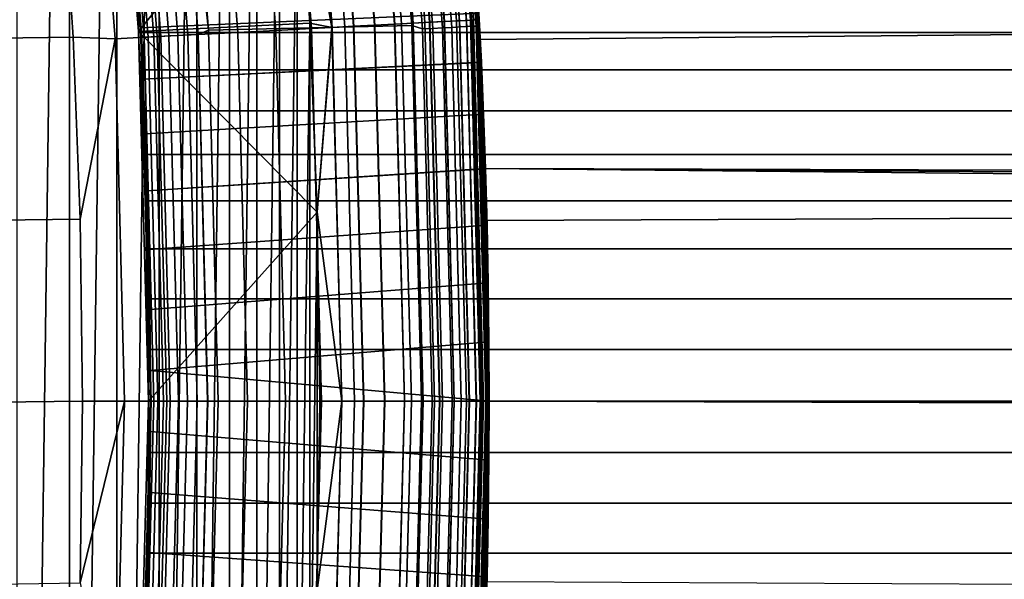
# Model space of a CAD drawing. Header units: metres. Extents: x -22 to 239, y -22 to 22.
# Tile 87 of 256: x 20.11 to 23.02, y -0.53 to 1.13. Entities that reach past the tile are written whole.
import ezdxf

# ---------------------------------------------------------------- set-up
doc = ezdxf.new("R2010")
doc.units = ezdxf.units.M
doc.layers.add('solid_10_151_033_XXX', color=7, linetype='CONTINUOUS')

msp = doc.modelspace()

# ---------------------------------------------------------------- linework, layer by layer
at = {"layer": 'solid_10_151_033_XXX'}
for points in [[(20.10663, -6.059984, 0.8), (20.106642, 6.059941, 0.8), (20.260853, 5.522482, 0.8)], [(20.260841, -5.522526, 0.8), (20.10663, -6.059984, 0.8), (20.260853, 5.522482, 0.8)], [(20.260841, -5.522526, 0.8), (20.260853, 5.522482, 0.8), (20.400658, 4.981281, 0.8)], [(20.400652, -4.981305, 0.8), (20.260841, -5.522526, 0.8), (20.400658, 4.981281, 0.8)], [(20.400652, -4.981305, 0.8), (20.400658, 4.981281, 0.8), (20.526003, 4.436569, 0.8)], [(20.526005, -4.436563, 0.8), (20.400652, -4.981305, 0.8), (20.526003, 4.436569, 0.8)], [(20.526005, -4.436563, 0.8), (20.526003, 4.436569, 0.8), (20.636835, 3.888572, 0.8)], [(20.636843, -3.888537, 0.8), (20.526005, -4.436563, 0.8), (20.636835, 3.888572, 0.8)], [(20.636843, -3.888537, 0.8), (20.636835, 3.888572, 0.8), (20.73304, 3.337798, 0.8)], [(20.733049, -3.337749, 0.8), (20.636843, -3.888537, 0.8), (20.73304, 3.337798, 0.8)], [(20.733049, -3.337749, 0.8), (20.73304, 3.337798, 0.8), (20.814575, 2.784503, 0.8)], [(20.814581, -2.784453, 0.8), (20.733049, -3.337749, 0.8), (20.814575, 2.784503, 0.8)], [(20.814581, -2.784453, 0.8), (20.814575, 2.784503, 0.8), (20.881329, 2.229345, 0.8)], [(21.278891, 2.236501, 269.238434), (21.366779, 1.119785, 269.238434), (21.411806, 1.122145, 269.121063), (21.323732, 2.241215, 269.121063)], [(21.315502, 2.24035, 1.04983), (21.403542, 1.121712, 1.04983), (21.367193, 1.119807, 0.995412), (21.279305, 2.236545, 0.995412)], [(21.279701, 2.236587, 212.604065), (21.367592, 1.119828, 212.604065), (21.403868, 1.121729, 212.549606), (21.315828, 2.240384, 212.549606)], [(21.344318, 2.243378, 1.108537), (21.432476, 1.123229, 1.108537), (21.403542, 1.121712, 1.04983), (21.315502, 2.24035, 1.04983)], [(21.315828, 2.240384, 212.549606), (21.403868, 1.121729, 212.549606), (21.432726, 1.123242, 212.49086), (21.344568, 2.243404, 212.49086)], [(21.323732, 2.241215, 269.121063), (21.411806, 1.122145, 269.121063), (21.444323, 1.123849, 268.999603), (21.356115, 2.244618, 268.999603)], [(21.365261, 2.245579, 1.170527), (21.453505, 1.124331, 1.170527), (21.432476, 1.123229, 1.108537), (21.344318, 2.243378, 1.108537)], [(21.344568, 2.243404, 212.49086), (21.432726, 1.123242, 212.49086), (21.453672, 1.124339, 212.428833), (21.365429, 2.245597, 212.428833)], [(21.356115, 2.244618, 268.999603), (21.444323, 1.123849, 268.999603), (21.46397, 1.124879, 268.875427), (21.375683, 2.246675, 268.875427)], [(21.377966, 2.246915, 1.234737), (21.466263, 1.124999, 1.234737), (21.453505, 1.124331, 1.170527), (21.365261, 2.245579, 1.170527)], [(21.365429, 2.245597, 212.428833), (21.453672, 1.124339, 212.428833), (21.466349, 1.125004, 212.364609), (21.378052, 2.246924, 212.364609)], [(21.375683, 2.246675, 268.875427), (21.46397, 1.124879, 268.875427), (21.470535, 1.125224, 268.75), (21.382221, 2.247363, 268.75)], [(21.466263, 1.124999, 1.234737), (21.377966, 2.246915, 1.234737), (21.382221, 2.247362, 1.3), (21.470535, 1.125223, 1.3)], [(21.378052, 2.246924, 212.364609), (21.466349, 1.125004, 212.364609), (21.470535, 1.125223, 212.300003), (21.382221, 2.247362, 212.300003)], [(21.382221, 2.247362, 1.3), (21.456236, 1.371109, 121.319862), (21.489063, 0.685692, 121.284821), (21.470535, 1.125223, 1.3)], [(21.382221, 2.247362, 212.300003), (21.470535, 1.125223, 212.300003), (21.440228, 1.602083, 155.219513), (21.39337, 2.138633, 155.135239)], [(21.476746, 0.999707, 246.634277), (21.470535, 1.125223, 213.449997), (21.382221, 2.247362, 213.449997), (21.469503, 1.144733, 246.733566)], [(21.383636, 2.210402, 213.418961), (21.382221, 2.247362, 213.449997), (21.470535, 1.125223, 213.449997)], [(20.671022, 1.094819, 213.25), (20.583815, 2.190093, 213.25), (21.184401, 2.216099, 213.25), (21.271168, 1.107795, 213.25)], [(20.881332, -2.229302, 0.8), (20.814581, -2.784453, 0.8), (20.881329, 2.229345, 0.8)], [(20.881332, -2.229302, 0.8), (20.881329, 2.229345, 0.8), (20.933266, 1.672838, 0.8)], [(20.986702, 2.205791, 269.642365), (21.073383, 1.104409, 269.642365), (21.162228, 1.109065, 269.553528), (21.075182, 2.215091, 269.553528)], [(21.074772, 2.215048, 0.83786), (21.161816, 1.109044, 0.83786), (21.099884, 1.105798, 0.816885), (21.013094, 2.208565, 0.816885)], [(21.013723, 2.208631, 212.782944), (21.100515, 1.105831, 212.782944), (21.16242, 1.109075, 212.761887), (21.075373, 2.215111, 212.761887)], [(21.133196, 2.221188, 0.866758), (21.220482, 1.112118, 0.866758), (21.161816, 1.109044, 0.83786), (21.074772, 2.215048, 0.83786)], [(21.075182, 2.215091, 269.553528), (21.162228, 1.109065, 269.553528), (21.241301, 1.113209, 269.455841), (21.153929, 2.223367, 269.455841)], [(21.075373, 2.215111, 212.761887), (21.16242, 1.109075, 212.761887), (21.221048, 1.112148, 212.73291), (21.133759, 2.221248, 212.73291)], [(21.187363, 2.226882, 0.903084), (21.274872, 1.114969, 0.903084), (21.220482, 1.112118, 0.866758), (21.133196, 2.221188, 0.866758)], [(21.133759, 2.221248, 212.73291), (21.221048, 1.112148, 212.73291), (21.275391, 1.114996, 212.696518), (21.18788, 2.226936, 212.696518)], [(21.153929, 2.223367, 269.455841), (21.241301, 1.113209, 269.455841), (21.309734, 1.116796, 269.350433), (21.222082, 2.230531, 269.350433)], [(21.303003, 1.098108, 213.252457), (21.271168, 1.107795, 213.25), (21.184401, 2.216099, 213.25), (21.218229, 2.193304, 213.252457)], [(21.236345, 2.23203, 0.946215), (21.324059, 1.117547, 0.946215), (21.274872, 1.114969, 0.903084), (21.187363, 2.226882, 0.903084)], [(21.18788, 2.226936, 212.696518), (21.275391, 1.114996, 212.696518), (21.32452, 1.117571, 212.65332), (21.236807, 2.232078, 212.65332)], [(21.222082, 2.230531, 269.350433), (21.309734, 1.116796, 269.350433), (21.366779, 1.119785, 269.238434), (21.278891, 2.236501, 269.238434)], [(21.279305, 2.236545, 0.995412), (21.367193, 1.119807, 0.995412), (21.324059, 1.117547, 0.946215), (21.236345, 2.23203, 0.946215)], [(21.236807, 2.232078, 212.65332), (21.32452, 1.117571, 212.65332), (21.367592, 1.119828, 212.604065), (21.279701, 2.236587, 212.604065)], [(21.376377, 2.209652, 213.388412), (21.461784, 1.106293, 213.388412), (21.449808, 1.105675, 213.359375), (21.364449, 2.208419, 213.359375)], [(21.383636, 2.210402, 213.418961), (21.469072, 1.106668, 213.418961), (21.461784, 1.106293, 213.388412), (21.376377, 2.209652, 213.388412)], [(21.383636, 2.210402, 213.418961), (21.470535, 1.125223, 213.449997), (21.469072, 1.106668, 213.418961)], [(20.555735, 2.160495, 213.252426), (20.583815, 2.190093, 213.25), (20.671022, 1.094819, 213.25)], [(20.673063, 2.172827, 269.846771), (20.758448, 1.087904, 269.846771), (20.870378, 1.09377, 269.789795), (20.784533, 2.184542, 269.789795)], [(20.784533, 2.184542, 269.789795), (20.870378, 1.09377, 269.789795), (20.975742, 1.099292, 269.721405), (20.889463, 2.195571, 269.721405)], [(20.889463, 2.195571, 269.721405), (20.975742, 1.099292, 269.721405), (21.073383, 1.104409, 269.642365), (20.986702, 2.205791, 269.642365)], [(20.949221, 2.201852, 0.804193), (21.035746, 1.102437, 0.804193), (20.933266, 1.672838, 0.8)], [(21.036394, 1.102471, 212.795715), (20.949865, 2.20192, 212.795715), (20.93327, 1.672803, 212.800003), (20.970358, 1.115323, 212.800003)], [(21.013094, 2.208565, 0.816885), (21.099884, 1.105798, 0.816885), (21.035746, 1.102437, 0.804193), (20.949221, 2.201852, 0.804193)], [(20.949865, 2.20192, 212.795715), (21.036394, 1.102471, 212.795715), (21.100515, 1.105831, 212.782944), (21.013723, 2.208631, 212.782944)], [(21.248613, 2.196445, 213.259796), (21.333509, 1.099681, 213.259796), (21.303003, 1.098108, 213.252457), (21.218229, 2.193304, 213.252457)], [(21.277479, 2.199429, 213.27182), (21.362492, 1.101174, 213.27182), (21.333509, 1.099681, 213.259796), (21.248613, 2.196445, 213.259796)], [(21.304117, 2.202182, 213.288254), (21.389235, 1.102553, 213.288254), (21.362492, 1.101174, 213.27182), (21.277479, 2.199429, 213.27182)], [(21.327868, 2.204638, 213.30867), (21.41308, 1.103782, 213.30867), (21.389235, 1.102553, 213.288254), (21.304117, 2.202182, 213.288254)], [(21.348145, 2.206733, 213.332565), (21.433439, 1.104832, 213.332565), (21.41308, 1.103782, 213.30867), (21.327868, 2.204638, 213.30867)], [(21.364449, 2.208419, 213.359375), (21.449808, 1.105675, 213.359375), (21.433439, 1.104832, 213.332565), (21.348145, 2.206733, 213.332565)], [(20.377865, 2.178384, 213.25), (20.464924, 1.090713, 213.25), (20.464924, 1.090703, 212.800003), (20.377867, 2.178369, 212.800003)], [(20.434643, 1.635649, 213.25), (20.464924, 1.090713, 213.25), (20.377865, 2.178384, 213.25)], [(20.377867, 2.178369, 212.800003), (20.464924, 1.090703, 212.800003), (20.93327, 1.672803, 212.800003)], [(20.435455, 2.147853, 269.924103), (20.519859, 1.0754, 269.924103), (20.641178, 1.081758, 269.891693), (20.556276, 2.160552, 269.891693)], [(20.530493, 1.075958, 213.308487), (20.446045, 2.148966, 213.308487), (20.469816, 2.151464, 213.288101), (20.554363, 1.077209, 213.288101)], [(20.554363, 1.077209, 213.288101), (20.469816, 2.151464, 213.288101), (20.496469, 2.154266, 213.271713), (20.581125, 1.078611, 213.271713)], [(20.581125, 1.078611, 213.271713), (20.496469, 2.154266, 213.271713), (20.525347, 2.157301, 213.25972), (20.610121, 1.080131, 213.25972)], [(20.610121, 1.080131, 213.25972), (20.525347, 2.157301, 213.25972), (20.555735, 2.160495, 213.252426), (20.640635, 1.08173, 213.252426)], [(20.640635, 1.08173, 213.252426), (20.555735, 2.160495, 213.252426), (20.671022, 1.094819, 213.25)], [(20.556276, 2.160552, 269.891693), (20.641178, 1.081758, 269.891693), (20.758448, 1.087904, 269.846771), (20.673063, 2.172827, 269.846771)], [(20.185984, 2.148493, 269.950012), (-20.235933, 1.611535, 269.950012), (-20.271559, 1.074087, 269.950012), (20.235935, 1.611528, 269.950012)], [(20.395819, 1.0689, 269.943604), (20.311926, 2.134869, 269.943604), (20.235935, 1.611528, 269.950012), (20.271559, 1.074082, 269.950012)], [(20.311926, 2.134869, 269.943604), (20.395819, 1.0689, 269.943604), (20.519859, 1.0754, 269.924103), (20.435455, 2.147853, 269.924103)], [(20.390148, 2.143091, 213.418716), (20.474365, 1.073016, 213.418716), (20.471905, 1.072887, 213.449997), (20.387699, 2.142833, 213.449997)], [(20.434643, 1.635649, 213.25), (20.387699, 2.142833, 213.449997), (20.471905, 1.072887, 213.449997)], [(20.397444, 2.143858, 213.388168), (20.481691, 1.0734, 213.388168), (20.474365, 1.073016, 213.418716), (20.390148, 2.143091, 213.418716)], [(20.481691, 1.0734, 213.388168), (20.397444, 2.143858, 213.388168), (20.409407, 2.145115, 213.359146), (20.493702, 1.074029, 213.359146)], [(20.493702, 1.074029, 213.359146), (20.409407, 2.145115, 213.359146), (20.425741, 2.146832, 213.332367), (20.510105, 1.074889, 213.332367)], [(20.510105, 1.074889, 213.332367), (20.425741, 2.146832, 213.332367), (20.446045, 2.148966, 213.308487), (20.530493, 1.075958, 213.308487)], [(103.190552, 1.791428, 184.952713), (21.440228, 1.602083, 155.219513), (21.473505, 1.06703, 155.279297)], [(103.190552, 1.791428, 184.952713), (21.473505, 1.06703, 155.279297), (21.493393, 0.532946, 155.314987), (103.164757, 0.897125, 185.02359)], [(20.464924, 1.090703, 212.800003), (20.970358, 1.115323, 212.800003), (20.93327, 1.672803, 212.800003)], [(20.933268, -1.672809, 0.8), (20.881332, -2.229302, 0.8), (20.933266, 1.672838, 0.8)], [(20.933268, -1.672809, 0.8), (20.933266, 1.672838, 0.8), (20.970356, 1.115343, 0.8)], [(21.035746, 1.102437, 0.804193), (20.970356, 1.115343, 0.8), (20.933266, 1.672838, 0.8)], [(20.434643, 1.635649, 213.25), (20.470957, 1.090784, 213.25), (20.464924, 1.090713, 213.25)], [(20.434643, 1.635649, 213.25), (20.471905, 1.072887, 213.449997), (20.470957, 1.090784, 213.25)], [(20.235935, 1.611528, 269.950012), (-20.271559, 1.074087, 269.950012), (-20.292912, 0.536871, 269.950012), (20.271559, 1.074082, 269.950012)], [(21.470535, 1.125223, 212.300003), (21.473505, 1.06703, 155.279297), (21.440228, 1.602083, 155.219513)], [(92.242729, 0.495614, 147.029572), (21.489063, 0.685692, 121.284821), (21.456236, 1.371109, 121.319862), (92.288567, 0.739297, 147.056274)], [(92.352608, 0.978374, 147.093262), (92.288567, 0.739297, 147.056274), (21.456236, 1.371109, 121.319862)], [(92.434502, 1.210756, 147.140015), (92.352608, 0.978374, 147.093262), (21.456236, 1.371109, 121.319862)], [(20.470381, 1.101639, 246.701965), (21.469503, 1.144733, 246.733566), (21.46187, 1.279884, 246.845764), (20.46221, 1.244162, 246.814011)], [(20.470381, 1.101639, 264.298035), (20.46221, 1.244162, 264.185974), (21.461887, 1.279592, 264.15451), (21.469524, 1.144343, 264.266724)], [(20.471151, 1.087198, 250.033447), (20.465649, 1.186272, 249.918015), (20.46221, 1.244162, 264.185974), (20.470381, 1.101639, 264.298035)], [(20.471149, 1.087205, 247.966568), (20.470381, 1.101639, 246.701965), (20.46221, 1.244162, 246.814011), (20.465649, 1.186279, 248.081985)], [(20.465649, 1.186279, 248.081985), (94.445175, 1.186157, 248.081833), (94.445175, 1.087196, 247.966553), (20.471149, 1.087205, 247.966568)], [(20.465649, 1.186272, 249.918015), (20.471151, 1.087198, 250.033447), (94.445175, 1.087196, 250.033447), (94.445175, 1.186157, 249.918167)], [(20.478003, 0.949417, 246.604218), (21.476746, 0.999707, 246.634277), (21.469503, 1.144733, 246.733566), (20.470381, 1.101639, 246.701965)], [(20.478003, 0.949417, 264.395782), (20.470381, 1.101639, 264.298035), (21.469524, 1.144343, 264.266724), (21.476761, 0.999381, 264.365936)], [(21.470535, 1.125224, 268.75), (21.476761, 0.999381, 264.365936), (21.469524, 1.144343, 264.266724)], [(20.464924, 1.090703, 212.800003), (20.992601, 0.557723, 212.800003), (20.970358, 1.115323, 212.800003)], [(20.700001, 0, 213.25), (20.671022, 1.094819, 213.25), (21.271168, 1.107795, 213.25), (21.299999, 0, 213.25)], [(20.970356, -1.115328, 0.8), (20.933268, -1.672809, 0.8), (20.970356, 1.115343, 0.8)], [(20.970356, -1.115328, 0.8), (20.970356, 1.115343, 0.8), (20.992601, 0.557732, 0.8)], [(21.035746, 1.102437, 0.804193), (20.992601, 0.557732, 0.8), (20.970356, 1.115343, 0.8)], [(21.036394, 1.102471, 212.795715), (20.970358, 1.115323, 212.800003), (20.992601, 0.557723, 212.800003)], [(20.975742, 1.099292, 269.721405), (21.004528, 0, 269.721405), (21.102303, 0, 269.642365), (21.073383, 1.104409, 269.642365)], [(21.099884, 1.105798, 0.816885), (21.128841, 0, 0.816885), (21.064613, 0, 0.804193), (21.035746, 1.102437, 0.804193)], [(21.036394, 1.102471, 212.795715), (21.065264, 0, 212.795715), (21.129473, 0, 212.782944), (21.100515, 1.105831, 212.782944)], [(21.073383, 1.104409, 269.642365), (21.102303, 0, 269.642365), (21.191269, 0, 269.553528), (21.162228, 1.109065, 269.553528)], [(21.161816, 1.109044, 0.83786), (21.190857, 0, 0.83786), (21.128841, 0, 0.816885), (21.099884, 1.105798, 0.816885)], [(21.100515, 1.105831, 212.782944), (21.129473, 0, 212.782944), (21.191463, 0, 212.761887), (21.16242, 1.109075, 212.761887)], [(21.220482, 1.112118, 0.866758), (21.249603, 0, 0.866758), (21.190857, 0, 0.83786), (21.161816, 1.109044, 0.83786)], [(21.162228, 1.109065, 269.553528), (21.191269, 0, 269.553528), (21.270451, 0, 269.455841), (21.241301, 1.113209, 269.455841)], [(21.16242, 1.109075, 212.761887), (21.191463, 0, 212.761887), (21.25017, 0, 212.73291), (21.221048, 1.112148, 212.73291)], [(21.274872, 1.114969, 0.903084), (21.30407, 0, 0.903084), (21.249603, 0, 0.866758), (21.220482, 1.112118, 0.866758)], [(21.221048, 1.112148, 212.73291), (21.25017, 0, 212.73291), (21.304588, 0, 212.696518), (21.275391, 1.114996, 212.696518)], [(21.241301, 1.113209, 269.455841), (21.270451, 0, 269.455841), (21.33898, 0, 269.350433), (21.309734, 1.116796, 269.350433)], [(21.303003, 1.098108, 213.252457), (21.331287, 0, 213.252457), (21.299999, 0, 213.25), (21.271168, 1.107795, 213.25)], [(21.324059, 1.117547, 0.946215), (21.353321, 0, 0.946215), (21.30407, 0, 0.903084), (21.274872, 1.114969, 0.903084)], [(21.275391, 1.114996, 212.696518), (21.304588, 0, 212.696518), (21.353785, 0, 212.65332), (21.32452, 1.117571, 212.65332)], [(21.309734, 1.116796, 269.350433), (21.33898, 0, 269.350433), (21.396101, 0, 269.238434), (21.366779, 1.119785, 269.238434)], [(21.367193, 1.119807, 0.995412), (21.396517, 0, 0.995412), (21.353321, 0, 0.946215), (21.324059, 1.117547, 0.946215)], [(21.32452, 1.117571, 212.65332), (21.353785, 0, 212.65332), (21.396915, 0, 212.604065), (21.367592, 1.119828, 212.604065)], [(21.366779, 1.119785, 269.238434), (21.396101, 0, 269.238434), (21.441191, 0, 269.121063), (21.411806, 1.122145, 269.121063)], [(21.403542, 1.121712, 1.04983), (21.432915, 0, 1.04983), (21.396517, 0, 0.995412), (21.367193, 1.119807, 0.995412)], [(21.367592, 1.119828, 212.604065), (21.396915, 0, 212.604065), (21.433241, 0, 212.549606), (21.403868, 1.121729, 212.549606)], [(21.432476, 1.123229, 1.108537), (21.461889, 0, 1.108537), (21.432915, 0, 1.04983), (21.403542, 1.121712, 1.04983)], [(21.403868, 1.121729, 212.549606), (21.433241, 0, 212.549606), (21.462139, 0, 212.49086), (21.432726, 1.123242, 212.49086)], [(21.411806, 1.122145, 269.121063), (21.441191, 0, 269.121063), (21.473751, 0, 268.999603), (21.444323, 1.123849, 268.999603)], [(21.433439, 1.104832, 213.332565), (21.461895, 0, 213.332565), (21.441509, 0, 213.30867), (21.41308, 1.103782, 213.30867)], [(21.453505, 1.124331, 1.170527), (21.482946, 0, 1.170527), (21.461889, 0, 1.108537), (21.432476, 1.123229, 1.108537)], [(21.432726, 1.123242, 212.49086), (21.462139, 0, 212.49086), (21.483114, 0, 212.428833), (21.453672, 1.124339, 212.428833)], [(21.449808, 1.105675, 213.359375), (21.478287, 0, 213.359375), (21.461895, 0, 213.332565), (21.433439, 1.104832, 213.332565)], [(21.444323, 1.123849, 268.999603), (21.473751, 0, 268.999603), (21.493425, 0, 268.875427), (21.46397, 1.124879, 268.875427)], [(21.461784, 1.106293, 213.388412), (21.490278, 0, 213.388412), (21.478287, 0, 213.359375), (21.449808, 1.105675, 213.359375)], [(21.466263, 1.124999, 1.234737), (21.495722, 0, 1.234737), (21.482946, 0, 1.170527), (21.453505, 1.124331, 1.170527)], [(21.453672, 1.124339, 212.428833), (21.483114, 0, 212.428833), (21.495722, 0, 212.365265), (21.466349, 1.125004, 212.364609)], [(21.469072, 1.106668, 213.418961), (21.497578, 0, 213.418961), (21.490278, 0, 213.388412), (21.461784, 1.106293, 213.388412)], [(21.46397, 1.124879, 268.875427), (21.493425, 0, 268.875427), (21.5, 0, 268.75), (21.470535, 1.125224, 268.75)], [(21.495722, 0, 1.234737), (21.466263, 1.124999, 1.234737), (21.470535, 1.125223, 1.3), (21.5, 0, 1.3)], [(21.466349, 1.125004, 212.364609), (21.495722, 0, 212.365265), (21.5, 0, 212.300003), (21.470535, 1.125223, 212.300003)], [(21.497578, 0, 213.418961), (21.469072, 1.106668, 213.418961), (21.470535, 1.125223, 213.449997), (21.5, 0, 213.449997)], [(21.470535, 1.125224, 268.75), (21.5, 0, 268.75), (21.483351, 0.845978, 264.451263), (21.476761, 0.999381, 264.365936)], [(21.5, 0, 1.3), (21.470535, 1.125223, 1.3), (21.489063, 0.685692, 121.284821), (21.5, 0, 121.273155)], [(21.470535, 1.125223, 212.300003), (21.5, 0, 212.300003), (21.493393, 0.532946, 155.314987), (21.473505, 1.06703, 155.279297)], [(21.470535, 1.125223, 213.449997), (21.5, 0, 246.350006), (21.499289, -0.174956, 246.358078), (21.5, 0, 213.449997)], [(21.499289, 0.174974, 246.358078), (21.5, 0, 246.350006), (21.470535, 1.125223, 213.449997)], [(21.497173, 0.348676, 246.382263), (21.499289, 0.174974, 246.358078), (21.470535, 1.125223, 213.449997)], [(21.493729, 0.519282, 246.422333), (21.497173, 0.348676, 246.382263), (21.470535, 1.125223, 213.449997)], [(21.489061, 0.685753, 246.478073), (21.493729, 0.519282, 246.422333), (21.470535, 1.125223, 213.449997)], [(21.483339, 0.846261, 246.548874), (21.489061, 0.685753, 246.478073), (21.470535, 1.125223, 213.449997)], [(21.476746, 0.999707, 246.634277), (21.483339, 0.846261, 246.548874), (21.470535, 1.125223, 213.449997)], [(20.395819, 1.0689, 269.943604), (20.423809, 0, 269.943604), (20.548019, 0, 269.924103), (20.519859, 1.0754, 269.924103)], [(20.492743, 0.545492, 213.25), (20.486704, 0.545635, 213.25), (20.464924, 1.090713, 213.25), (20.470957, 1.090784, 213.25)], [(20.464924, 1.090713, 213.25), (20.486704, 0.545635, 213.25), (20.464924, 1.090703, 212.800003)], [(20.464924, 1.090703, 212.800003), (20.493969, 0, 212.800003), (20.992601, 0.557723, 212.800003)], [(20.486704, 0.545635, 213.25), (20.493969, 0, 213.25), (20.493969, 0, 212.800003), (20.464924, 1.090703, 212.800003)], [(20.476709, 0.976929, 250.138245), (20.471151, 1.087198, 250.033447), (20.470381, 1.101639, 264.298035), (20.478003, 0.949417, 264.395782)], [(20.482092, 0.856679, 247.768707), (20.478003, 0.949417, 246.604218), (20.470381, 1.101639, 246.701965), (20.476709, 0.976937, 247.861755)], [(20.476709, 0.976937, 247.861755), (20.470381, 1.101639, 246.701965), (20.471149, 1.087205, 247.966568)], [(20.470957, 1.090784, 213.25), (20.471905, 1.072887, 213.449997), (20.492743, 0.545492, 213.25)], [(20.476709, 0.976937, 247.861755), (20.471149, 1.087205, 247.966568), (94.445175, 1.087196, 247.966553), (94.445175, 0.977057, 247.861862)], [(20.471151, 1.087198, 250.033447), (20.476709, 0.976929, 250.138245), (94.445175, 0.977057, 250.138138), (94.445175, 1.087196, 250.033447)], [(20.530493, 1.075958, 213.308487), (20.558668, 0, 213.308487), (20.538252, 0, 213.332367), (20.510105, 1.074889, 213.332367)], [(20.519859, 1.0754, 269.924103), (20.548019, 0, 269.924103), (20.669506, 0, 269.891693), (20.641178, 1.081758, 269.891693)], [(20.554363, 1.077209, 213.288101), (20.582569, 0, 213.288101), (20.558668, 0, 213.308487), (20.530493, 1.075958, 213.308487)], [(20.581125, 1.078611, 213.271713), (20.609369, 0, 213.271713), (20.582569, 0, 213.288101), (20.554363, 1.077209, 213.288101)], [(20.610121, 1.080131, 213.25972), (20.638405, 0, 213.25972), (20.609369, 0, 213.271713), (20.581125, 1.078611, 213.271713)], [(20.640635, 1.08173, 213.252426), (20.668961, 0, 213.252426), (20.638405, 0, 213.25972), (20.610121, 1.080131, 213.25972)], [(20.668961, 0, 213.252426), (20.640635, 1.08173, 213.252426), (20.671022, 1.094819, 213.25), (20.700001, 0, 213.25)], [(20.641178, 1.081758, 269.891693), (20.669506, 0, 269.891693), (20.786936, 0, 269.846771), (20.758448, 1.087904, 269.846771)], [(20.758448, 1.087904, 269.846771), (20.786936, 0, 269.846771), (20.899021, 0, 269.789795), (20.870378, 1.09377, 269.789795)], [(20.870378, 1.09377, 269.789795), (20.899021, 0, 269.789795), (21.004528, 0, 269.721405), (20.975742, 1.099292, 269.721405)], [(21.065264, 0, 212.795715), (21.036394, 1.102471, 212.795715), (20.992601, 0.557723, 212.800003), (21, 0, 212.800003)], [(21.035746, 1.102437, 0.804193), (21.064613, 0, 0.804193), (20.992601, 0.557732, 0.8)], [(21.333509, 1.099681, 213.259796), (21.361834, 0, 213.259796), (21.331287, 0, 213.252457), (21.303003, 1.098108, 213.252457)], [(21.362492, 1.101174, 213.27182), (21.390854, 0, 213.27182), (21.361834, 0, 213.259796), (21.333509, 1.099681, 213.259796)], [(21.389235, 1.102553, 213.288254), (21.417633, 0, 213.288254), (21.390854, 0, 213.27182), (21.362492, 1.101174, 213.27182)], [(21.41308, 1.103782, 213.30867), (21.441509, 0, 213.30867), (21.417633, 0, 213.288254), (21.389235, 1.102553, 213.288254)], [(20.271559, 1.074082, 269.950012), (-20.292912, 0.536871, 269.950012), (-20.299999, 0, 269.950012), (20.292912, 0.536869, 269.950012)], [(20.395819, 1.0689, 269.943604), (20.271559, 1.074082, 269.950012), (20.292912, 0.536869, 269.950012)], [(20.423809, 0, 269.943604), (20.395819, 1.0689, 269.943604), (20.292912, 0.536869, 269.950012), (20.299999, 0, 269.950012)], [(20.474365, 1.073016, 213.418716), (20.502462, 0, 213.418716), (20.5, 0, 213.449997), (20.471905, 1.072887, 213.449997)], [(20.492743, 0.545492, 213.25), (20.471905, 1.072887, 213.449997), (20.5, 0, 213.449997)], [(20.481691, 1.0734, 213.388168), (20.509798, 0, 213.388168), (20.502462, 0, 213.418716), (20.474365, 1.073016, 213.418716)], [(20.493702, 1.074029, 213.359146), (20.521828, 0, 213.359146), (20.509798, 0, 213.388168), (20.481691, 1.0734, 213.388168)], [(20.510105, 1.074889, 213.332367), (20.538252, 0, 213.332367), (20.521828, 0, 213.359146), (20.493702, 1.074029, 213.359146)], [(20.484821, 0.788679, 246.521423), (21.483339, 0.846261, 246.548874), (21.476746, 0.999707, 246.634277), (20.478003, 0.949417, 246.604218)], [(20.484821, 0.788679, 264.478577), (20.478003, 0.949417, 264.395782), (21.476761, 0.999381, 264.365936), (21.483351, 0.845978, 264.451263)], [(20.482092, 0.856679, 247.768707), (20.476709, 0.976937, 247.861755), (94.445175, 0.977057, 247.861862), (94.445175, 0.856895, 247.768845)], [(20.482092, 0.856671, 250.231308), (94.445175, 0.856895, 250.231155), (94.445175, 0.977057, 250.138138), (20.476709, 0.976929, 250.138245)], [(20.476709, 0.976929, 250.138245), (20.478003, 0.949417, 264.395782), (20.482092, 0.856671, 250.231308)], [(20.487083, 0.7276, 250.311722), (20.482092, 0.856671, 250.231308), (20.478003, 0.949417, 264.395782), (20.484821, 0.788679, 264.478577)], [(20.487083, 0.727609, 247.688293), (20.484821, 0.788679, 246.521423), (20.478003, 0.949417, 246.604218), (20.482092, 0.856679, 247.768707)], [(103.156143, 0, 185.047256), (103.164757, 0.897125, 185.02359), (21.493393, 0.532946, 155.314987), (21.5, 0, 155.326843)], [(20.487083, 0.727609, 247.688293), (20.482092, 0.856679, 247.768707), (94.445175, 0.856895, 247.768845), (94.445175, 0.727961, 247.688492)], [(20.487083, 0.7276, 250.311722), (94.445175, 0.727961, 250.311508), (94.445175, 0.856895, 250.231155), (20.482092, 0.856671, 250.231308)], [(20.490604, 0.620605, 246.454208), (21.489061, 0.685753, 246.478073), (21.483339, 0.846261, 246.548874), (20.484821, 0.788679, 246.521423)], [(20.490604, 0.620605, 264.545776), (20.484821, 0.788679, 264.478577), (21.483351, 0.845978, 264.451263), (21.489073, 0.685409, 264.522064)], [(21.489073, 0.685409, 264.522064), (21.483351, 0.845978, 264.451263), (21.5, 0, 268.75)], [(20.491476, 0.59109, 250.378632), (20.487083, 0.7276, 250.311722), (20.484821, 0.788679, 264.478577), (20.490604, 0.620605, 264.545776)], [(20.491476, 0.591096, 247.621384), (20.490604, 0.620605, 246.454208), (20.484821, 0.788679, 246.521423), (20.487083, 0.727609, 247.688293)], [(20.491476, 0.591096, 247.621384), (20.487083, 0.727609, 247.688293), (94.445175, 0.727961, 247.688492), (94.445175, 0.59153, 247.621567)], [(20.491476, 0.59109, 250.378632), (94.445175, 0.59153, 250.378433), (94.445175, 0.727961, 250.311508), (20.487083, 0.7276, 250.311722)], [(20.495117, 0.447419, 246.403427), (21.493729, 0.519282, 246.422333), (21.489061, 0.685753, 246.478073), (20.490604, 0.620605, 246.454208)], [(20.495117, 0.447419, 264.596558), (20.490604, 0.620605, 264.545776), (21.489073, 0.685409, 264.522064), (21.493731, 0.519148, 264.577698)], [(92.215141, -0.24841, 147.013412), (21.5, 0, 121.273155), (21.489063, 0.685692, 121.284821), (92.205948, 0, 147.008011)], [(92.215141, 0.248426, 147.013412), (92.205948, 0, 147.008011), (21.489063, 0.685692, 121.284821)], [(92.242729, 0.495614, 147.029572), (92.215141, 0.248426, 147.013412), (21.489063, 0.685692, 121.284821)], [(21.493731, 0.519148, 264.577698), (21.489073, 0.685409, 264.522064), (21.5, 0, 268.75)], [(20.495089, 0.448674, 250.43132), (20.491476, 0.59109, 250.378632), (20.490604, 0.620605, 264.545776), (20.495117, 0.447419, 264.596558)], [(20.497782, 0.301625, 247.53064), (20.495117, 0.447419, 246.403427), (20.490604, 0.620605, 246.454208), (20.495089, 0.448686, 247.56868)], [(20.495089, 0.448686, 247.56868), (20.490604, 0.620605, 246.454208), (20.491476, 0.591096, 247.621384)], [(20.495089, 0.448686, 247.56868), (20.491476, 0.591096, 247.621384), (94.445175, 0.59153, 247.621567), (94.445175, 0.449039, 247.568787)], [(20.495089, 0.448674, 250.43132), (94.445175, 0.449039, 250.431213), (94.445175, 0.59153, 250.378433), (20.491476, 0.59109, 250.378632)], [(20.493969, 0, 212.800003), (21, 0, 212.800003), (20.992601, 0.557723, 212.800003)], [(20.992601, -0.557727, 0.8), (20.970356, -1.115328, 0.8), (20.992601, 0.557732, 0.8)], [(21.064613, 0, 0.804193), (21, 0, 0.8), (20.992601, -0.557727, 0.8), (20.992601, 0.557732, 0.8)], [(-20.292912, -0.536869, 269.950012), (20.299999, 0, 269.950012), (20.292912, 0.536869, 269.950012), (-20.299999, 0, 269.950012)], [(20.5, 0, 213.25), (20.493969, 0, 213.25), (20.486704, 0.545635, 213.25), (20.492743, 0.545492, 213.25)], [(20.492743, 0.545492, 213.25), (20.5, 0, 213.449997), (20.5, 0, 213.25)], [(21.470535, -1.125223, 212.300003), (21.5, 0, 155.326843), (21.493393, 0.532946, 155.314987), (21.5, 0, 212.300003)], [(20.49822, 0.27002, 246.369278), (21.497173, 0.348676, 246.382263), (21.493729, 0.519282, 246.422333), (20.495117, 0.447419, 246.403427)], [(20.49822, 0.27002, 264.630707), (20.495117, 0.447419, 264.596558), (21.493731, 0.519148, 264.577698), (21.497175, 0.348494, 264.617767)], [(21.497175, 0.348494, 264.617767), (21.493731, 0.519148, 264.577698), (21.5, 0, 268.75)], [(20.497782, 0.301625, 247.53064), (20.495089, 0.448686, 247.56868), (94.445175, 0.449039, 247.568787), (94.445175, 0.301956, 247.530701)], [(20.497782, 0.301617, 250.46936), (94.445175, 0.301956, 250.469299), (94.445175, 0.449039, 250.431213), (20.495089, 0.448674, 250.43132)], [(20.495089, 0.448674, 250.43132), (20.495117, 0.447419, 264.596558), (20.497782, 0.301617, 250.46936)], [(20.499439, 0.151539, 250.492325), (20.497782, 0.301617, 250.46936), (20.495117, 0.447419, 264.596558), (20.49822, 0.27002, 264.630707)], [(20.499439, 0.151546, 247.507675), (20.49822, 0.27002, 246.369278), (20.495117, 0.447419, 246.403427), (20.497782, 0.301625, 247.53064)], [(20.499802, 0.090158, 246.352142), (21.499289, 0.174974, 246.358078), (21.497173, 0.348676, 246.382263), (20.49822, 0.27002, 246.369278)], [(20.499802, 0.090158, 264.647858), (20.49822, 0.27002, 264.630707), (21.497175, 0.348494, 264.617767), (21.499289, 0.174958, 264.641937)], [(21.499289, 0.174958, 264.641937), (21.497175, 0.348494, 264.617767), (21.5, 0, 268.75)], [(20.499439, 0.151546, 247.507675), (20.497782, 0.301625, 247.53064), (94.445175, 0.301956, 247.530701), (94.445175, 0.151745, 247.50769)], [(20.499439, 0.151539, 250.492325), (94.445175, 0.151745, 250.49231), (94.445175, 0.301956, 250.469299), (20.497782, 0.301617, 250.46936)], [(20.5, 0, 250.5), (20.499439, 0.151539, 250.492325), (20.49822, 0.27002, 264.630707), (20.499802, 0.090158, 264.647858)], [(20.5, 0, 247.5), (20.499802, 0.090158, 246.352142), (20.49822, 0.27002, 246.369278), (20.499439, 0.151546, 247.507675)], [(20.499802, 0.090158, 246.352142), (21.5, 0, 246.350006), (21.499289, 0.174974, 246.358078)], [(20.499802, 0.090158, 264.647858), (21.499289, 0.174958, 264.641937), (21.5, 0, 264.649994)], [(21.499289, 0.174958, 264.641937), (21.5, 0, 268.75), (21.5, 0, 264.649994)], [(20.499439, 0.151539, 250.492325), (20.5, 0, 250.5), (94.445175, 0, 250.5), (94.445175, 0.151745, 250.49231)], [(94.445175, 0.151745, 247.50769), (94.445175, 0, 247.5), (20.5, 0, 247.5), (20.499439, 0.151546, 247.507675)], [(20.499802, 0.090158, 264.647858), (21.5, 0, 264.649994), (21.499289, -0.174974, 264.641937), (20.499802, -0.090158, 264.647858)], [(20.499802, 0.090158, 246.352142), (20.499802, -0.090158, 246.352142), (21.499289, -0.174956, 246.358078), (21.5, 0, 246.350006)], [(20.5, 0, 250.5), (20.499802, 0.090158, 264.647858), (20.499802, -0.090158, 264.647858)], [(20.5, 0, 247.5), (20.499802, -0.090158, 246.352142), (20.499802, 0.090158, 246.352142)], [(-20.271559, -1.074082, 269.950012), (20.292912, -0.536871, 269.950012), (20.299999, 0, 269.950012), (-20.292912, -0.536869, 269.950012)], [(20.423809, 0, 269.943604), (20.299999, 0, 269.950012), (20.292912, -0.536871, 269.950012)], [(20.493969, 0, 212.800003), (20.464924, -1.090703, 212.800003), (20.992601, -0.557728, 212.800003), (21, 0, 212.800003)], [(20.492743, -0.545492, 213.25), (20.5, 0, 213.25), (20.5, 0, 213.449997), (20.471905, -1.072887, 213.449997)], [(20.5, 0, 213.25), (20.492743, -0.545492, 213.25), (20.493969, 0, 213.25)], [(20.5, 0, 247.5), (20.499439, -0.151539, 247.507675), (20.49822, -0.27002, 246.369278), (20.499802, -0.090158, 246.352142)], [(20.499439, -0.151539, 247.507675), (20.5, 0, 247.5), (94.445175, 0, 247.5), (94.445175, -0.151745, 247.50769)], [(21.065264, 0, 212.795715), (21, 0, 212.800003), (20.992601, -0.557728, 212.800003)], [(21.064613, 0, 0.804193), (21.035746, -1.102437, 0.804193), (20.992601, -0.557727, 0.8), (21, 0, 0.8)], [(21.453505, -1.124331, 1.170527), (21.482946, 0, 1.170527), (21.495722, 0, 1.234737), (21.466263, -1.124999, 1.234737)], [(21.483114, 0, 212.428833), (21.453672, -1.124339, 212.428833), (21.466349, -1.125004, 212.364609), (21.495722, 0, 212.365265)], [(21.497578, 0, 213.418961), (21.469072, -1.106668, 213.418961), (21.461784, -1.106293, 213.388412), (21.490278, 0, 213.388412)], [(21.493425, 0, 268.875427), (21.46397, -1.124879, 268.875427), (21.470535, -1.125224, 268.75), (21.5, 0, 268.75)], [(21.466263, -1.124999, 1.234737), (21.495722, 0, 1.234737), (21.5, 0, 1.3), (21.470535, -1.125223, 1.3)], [(21.495722, 0, 212.365265), (21.466349, -1.125004, 212.364609), (21.470535, -1.125223, 212.300003), (21.5, 0, 212.300003)], [(21.469072, -1.106668, 213.418961), (21.497578, 0, 213.418961), (21.5, 0, 213.449997), (21.470535, -1.125223, 213.449997)], [(21.470535, -1.125223, 1.3), (21.5, 0, 1.3), (21.5, 0, 121.273155), (21.489063, -0.685695, 121.284821)], [(21.470535, -1.125223, 212.300003), (21.493393, -0.532945, 155.314987), (21.5, 0, 155.326843)], [(21.499289, -0.174974, 264.641937), (21.5, 0, 264.649994), (21.5, 0, 268.75), (21.470535, -1.125224, 268.75)], [(92.215141, -0.24841, 147.013412), (92.242714, -0.495531, 147.029572), (21.489063, -0.685695, 121.284821), (21.5, 0, 121.273155)], [(103.164757, -0.897125, 185.02359), (103.156143, 0, 185.047256), (21.5, 0, 155.326843), (21.493393, -0.532945, 155.314987)], [(20.423809, 0, 269.943604), (20.292912, -0.536871, 269.950012), (20.395819, -1.0689, 269.943604)], [(20.423809, 0, 269.943604), (20.395819, -1.0689, 269.943604), (20.519859, -1.0754, 269.924103), (20.548019, 0, 269.924103)], [(20.493969, 0, 213.25), (20.464924, -1.090713, 213.25), (20.464924, -1.090703, 212.800003), (20.493969, 0, 212.800003)], [(20.492743, -0.545492, 213.25), (20.470957, -1.090784, 213.25), (20.464924, -1.090713, 213.25), (20.493969, 0, 213.25)], [(20.471905, -1.072887, 213.449997), (20.5, 0, 213.449997), (20.502462, 0, 213.418716), (20.474365, -1.073016, 213.418716)], [(20.509798, 0, 213.388168), (20.481691, -1.0734, 213.388168), (20.474365, -1.073016, 213.418716), (20.502462, 0, 213.418716)], [(20.481691, -1.0734, 213.388168), (20.509798, 0, 213.388168), (20.521828, 0, 213.359146), (20.493702, -1.074029, 213.359146)], [(20.493702, -1.074029, 213.359146), (20.521828, 0, 213.359146), (20.538252, 0, 213.332367), (20.510105, -1.074889, 213.332367)], [(20.5, 0, 250.5), (20.499802, -0.090158, 264.647858), (20.49822, -0.27002, 264.630707), (20.499439, -0.151539, 250.492325)], [(20.5, 0, 250.5), (20.499439, -0.151539, 250.492325), (94.445175, -0.151745, 250.49231), (94.445175, 0, 250.5)], [(20.510105, -1.074889, 213.332367), (20.538252, 0, 213.332367), (20.558668, 0, 213.308487), (20.530493, -1.075958, 213.308487)], [(20.548019, 0, 269.924103), (20.519859, -1.0754, 269.924103), (20.641178, -1.081758, 269.891693), (20.669506, 0, 269.891693)], [(20.530493, -1.075958, 213.308487), (20.558668, 0, 213.308487), (20.582569, 0, 213.288101), (20.554363, -1.077209, 213.288101)], [(20.554363, -1.077209, 213.288101), (20.582569, 0, 213.288101), (20.609369, 0, 213.271713), (20.581125, -1.078611, 213.271713)], [(20.581125, -1.078611, 213.271713), (20.609369, 0, 213.271713), (20.638405, 0, 213.25972), (20.610121, -1.080131, 213.25972)], [(20.610121, -1.080131, 213.25972), (20.638405, 0, 213.25972), (20.668961, 0, 213.252426), (20.640635, -1.08173, 213.252426)], [(20.640635, -1.08173, 213.252426), (20.668961, 0, 213.252426), (20.700001, 0, 213.25), (20.671022, -1.094797, 213.25)], [(20.669506, 0, 269.891693), (20.641178, -1.081758, 269.891693), (20.758448, -1.087904, 269.846771), (20.786936, 0, 269.846771)], [(20.671022, -1.094797, 213.25), (20.700001, 0, 213.25), (21.299999, 0, 213.25), (21.271168, -1.107773, 213.25)], [(20.786936, 0, 269.846771), (20.758448, -1.087904, 269.846771), (20.870378, -1.09377, 269.789795), (20.899021, 0, 269.789795)], [(20.899021, 0, 269.789795), (20.870378, -1.09377, 269.789795), (20.975742, -1.099292, 269.721405), (21.004528, 0, 269.721405)], [(21.004528, 0, 269.721405), (20.975742, -1.099292, 269.721405), (21.073383, -1.104409, 269.642365), (21.102303, 0, 269.642365)], [(21.065264, 0, 212.795715), (20.992601, -0.557728, 212.800003), (21.036394, -1.102471, 212.795715)], [(21.035746, -1.102437, 0.804193), (21.064613, 0, 0.804193), (21.128841, 0, 0.816885), (21.099884, -1.105798, 0.816885)], [(21.065264, 0, 212.795715), (21.036394, -1.102471, 212.795715), (21.100515, -1.105831, 212.782944), (21.129473, 0, 212.782944)], [(21.102303, 0, 269.642365), (21.073383, -1.104409, 269.642365), (21.162228, -1.109065, 269.553528), (21.191269, 0, 269.553528)], [(21.099884, -1.105798, 0.816885), (21.128841, 0, 0.816885), (21.190857, 0, 0.83786), (21.161816, -1.109044, 0.83786)], [(21.129473, 0, 212.782944), (21.100515, -1.105831, 212.782944), (21.16242, -1.109075, 212.761887), (21.191463, 0, 212.761887)], [(21.161816, -1.109044, 0.83786), (21.190857, 0, 0.83786), (21.249603, 0, 0.866758), (21.220482, -1.112118, 0.866758)], [(21.191269, 0, 269.553528), (21.162228, -1.109065, 269.553528), (21.241301, -1.113209, 269.455841), (21.270451, 0, 269.455841)], [(21.191463, 0, 212.761887), (21.16242, -1.109075, 212.761887), (21.221048, -1.112148, 212.73291), (21.25017, 0, 212.73291)], [(21.220482, -1.112118, 0.866758), (21.249603, 0, 0.866758), (21.30407, 0, 0.903084), (21.274872, -1.114969, 0.903084)], [(21.25017, 0, 212.73291), (21.221048, -1.112148, 212.73291), (21.275391, -1.114996, 212.696518), (21.304588, 0, 212.696518)], [(21.270451, 0, 269.455841), (21.241301, -1.113209, 269.455841), (21.309734, -1.116796, 269.350433), (21.33898, 0, 269.350433)], [(21.331287, 0, 213.252457), (21.303003, -1.098108, 213.252457), (21.271168, -1.107773, 213.25), (21.299999, 0, 213.25)], [(21.274872, -1.114969, 0.903084), (21.30407, 0, 0.903084), (21.353321, 0, 0.946215), (21.324059, -1.117547, 0.946215)], [(21.304588, 0, 212.696518), (21.275391, -1.114996, 212.696518), (21.32452, -1.117571, 212.65332), (21.353785, 0, 212.65332)], [(21.361834, 0, 213.259796), (21.333509, -1.099681, 213.259796), (21.303003, -1.098108, 213.252457), (21.331287, 0, 213.252457)], [(21.33898, 0, 269.350433), (21.309734, -1.116796, 269.350433), (21.366779, -1.119785, 269.238434), (21.396101, 0, 269.238434)], [(21.324059, -1.117547, 0.946215), (21.353321, 0, 0.946215), (21.396517, 0, 0.995412), (21.367193, -1.119807, 0.995412)], [(21.353785, 0, 212.65332), (21.32452, -1.117571, 212.65332), (21.367592, -1.119828, 212.604065), (21.396915, 0, 212.604065)], [(21.390854, 0, 213.27182), (21.362492, -1.101174, 213.27182), (21.333509, -1.099681, 213.259796), (21.361834, 0, 213.259796)], [(21.417633, 0, 213.288254), (21.389235, -1.102553, 213.288254), (21.362492, -1.101174, 213.27182), (21.390854, 0, 213.27182)], [(21.396101, 0, 269.238434), (21.366779, -1.119785, 269.238434), (21.411806, -1.122145, 269.121063), (21.441191, 0, 269.121063)], [(21.367193, -1.119807, 0.995412), (21.396517, 0, 0.995412), (21.432915, 0, 1.04983), (21.403542, -1.121712, 1.04983)], [(21.396915, 0, 212.604065), (21.367592, -1.119828, 212.604065), (21.403868, -1.121729, 212.549606), (21.433241, 0, 212.549606)], [(21.441509, 0, 213.30867), (21.41308, -1.103782, 213.30867), (21.389235, -1.102553, 213.288254), (21.417633, 0, 213.288254)], [(21.403542, -1.121712, 1.04983), (21.432915, 0, 1.04983), (21.461889, 0, 1.108537), (21.432476, -1.123229, 1.108537)], [(21.433241, 0, 212.549606), (21.403868, -1.121729, 212.549606), (21.432726, -1.123242, 212.49086), (21.462139, 0, 212.49086)], [(21.441191, 0, 269.121063), (21.411806, -1.122145, 269.121063), (21.444323, -1.123849, 268.999603), (21.473751, 0, 268.999603)], [(21.461895, 0, 213.332565), (21.433439, -1.104832, 213.332565), (21.41308, -1.103782, 213.30867), (21.441509, 0, 213.30867)], [(21.432476, -1.123229, 1.108537), (21.461889, 0, 1.108537), (21.482946, 0, 1.170527), (21.453505, -1.124331, 1.170527)], [(21.462139, 0, 212.49086), (21.432726, -1.123242, 212.49086), (21.453672, -1.124339, 212.428833), (21.483114, 0, 212.428833)], [(21.478287, 0, 213.359375), (21.449808, -1.105675, 213.359375), (21.433439, -1.104832, 213.332565), (21.461895, 0, 213.332565)], [(21.473751, 0, 268.999603), (21.444323, -1.123849, 268.999603), (21.46397, -1.124879, 268.875427), (21.493425, 0, 268.875427)], [(21.490278, 0, 213.388412), (21.461784, -1.106293, 213.388412), (21.449808, -1.105675, 213.359375), (21.478287, 0, 213.359375)], [(21.470535, -1.125223, 213.449997), (21.5, 0, 213.449997), (21.483351, -0.845973, 246.548721), (21.476761, -0.999375, 246.634064)], [(21.5, 0, 213.449997), (21.489073, -0.685406, 246.477936), (21.483351, -0.845973, 246.548721)], [(21.5, 0, 213.449997), (21.493731, -0.519145, 246.422302), (21.489073, -0.685406, 246.477936)], [(21.5, 0, 213.449997), (21.497175, -0.348492, 246.382233), (21.493731, -0.519145, 246.422302)], [(21.5, 0, 213.449997), (21.499289, -0.174956, 246.358078), (21.497175, -0.348492, 246.382233)], [(20.499802, -0.090158, 264.647858), (21.499289, -0.174974, 264.641937), (21.497173, -0.348676, 264.617737), (20.49822, -0.27002, 264.630707)], [(20.499802, -0.090158, 246.352142), (20.49822, -0.27002, 246.369278), (21.497175, -0.348492, 246.382233), (21.499289, -0.174956, 246.358078)], [(20.499439, -0.151539, 250.492325), (20.49822, -0.27002, 264.630707), (20.495117, -0.447419, 264.596558), (20.497782, -0.301614, 250.46936)], [(20.499439, -0.151539, 247.507675), (20.497782, -0.301619, 247.53064), (20.495117, -0.447419, 246.403427), (20.49822, -0.27002, 246.369278)], [(20.499439, -0.151539, 250.492325), (20.497782, -0.301614, 250.46936), (94.445175, -0.301956, 250.469299), (94.445175, -0.151745, 250.49231)], [(20.499439, -0.151539, 247.507675), (94.445175, -0.151745, 247.50769), (94.445175, -0.301956, 247.530701), (20.497782, -0.301619, 247.53064)], [(21.497173, -0.348676, 264.617737), (21.499289, -0.174974, 264.641937), (21.470535, -1.125224, 268.75)], [(20.49822, -0.27002, 264.630707), (21.497173, -0.348676, 264.617737), (21.493729, -0.519282, 264.577667), (20.495117, -0.447419, 264.596558)], [(20.49822, -0.27002, 246.369278), (20.495117, -0.447419, 246.403427), (21.493731, -0.519145, 246.422302), (21.497175, -0.348492, 246.382233)], [(20.497782, -0.301614, 250.46936), (20.495117, -0.447419, 264.596558), (20.490604, -0.620605, 264.545776), (20.49509, -0.448666, 250.43132)], [(20.495089, -0.448675, 247.56868), (20.495117, -0.447419, 246.403427), (20.497782, -0.301619, 247.53064)], [(20.497782, -0.301619, 247.53064), (94.445175, -0.301956, 247.530701), (94.445175, -0.449039, 247.568787), (20.495089, -0.448675, 247.56868)], [(20.497782, -0.301614, 250.46936), (20.49509, -0.448666, 250.43132), (94.445175, -0.449039, 250.431213), (94.445175, -0.301956, 250.469299)], [(21.493729, -0.519282, 264.577667), (21.497173, -0.348676, 264.617737), (21.470535, -1.125224, 268.75)], [(20.495117, -0.447419, 264.596558), (21.493729, -0.519282, 264.577667), (21.489061, -0.685752, 264.521942), (20.490604, -0.620605, 264.545776)], [(20.495117, -0.447419, 246.403427), (20.490604, -0.620605, 246.454208), (21.489073, -0.685406, 246.477936), (21.493731, -0.519145, 246.422302)], [(20.495089, -0.448675, 247.56868), (20.491476, -0.59109, 247.621368), (20.490604, -0.620605, 246.454208), (20.495117, -0.447419, 246.403427)], [(20.49509, -0.448666, 250.43132), (20.490604, -0.620605, 264.545776), (20.491478, -0.591065, 250.378632)], [(20.495089, -0.448675, 247.56868), (94.445175, -0.449039, 247.568787), (94.445175, -0.59153, 247.621567), (20.491476, -0.59109, 247.621368)], [(20.49509, -0.448666, 250.43132), (20.491478, -0.591065, 250.378632), (94.445175, -0.59153, 250.378433), (94.445175, -0.449039, 250.431213)], [(21.489061, -0.685752, 264.521942), (21.493729, -0.519282, 264.577667), (21.470535, -1.125224, 268.75)], [(92.242714, -0.495531, 147.029572), (92.288544, -0.739201, 147.056259), (21.489063, -0.685695, 121.284821)]]:
    msp.add_3dface(points, dxfattribs=at)

doc.saveas('drawing.dxf')
